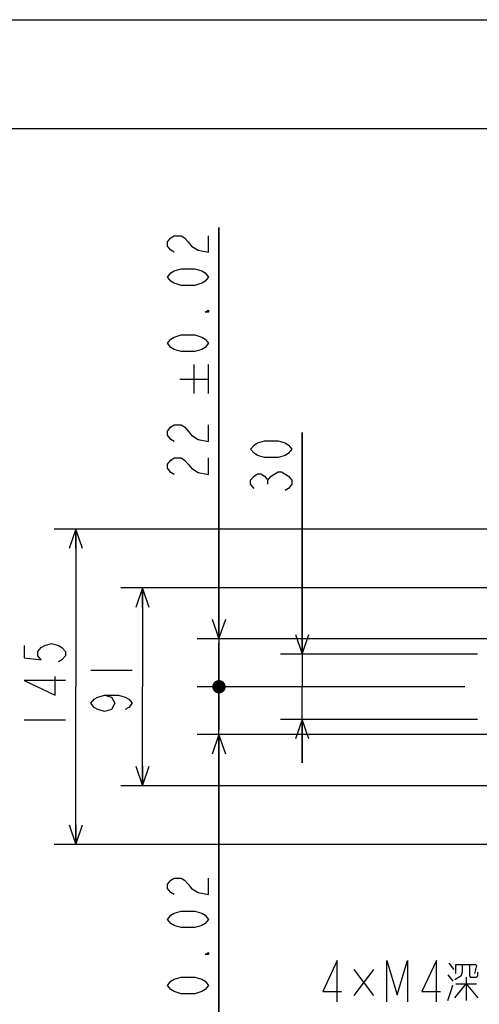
# Model space of a CAD drawing. Extents: x 0 to 594, y 0 to 420.
# Tile 43 of 104: x 96 to 139, y 329 to 420. Entities that reach past the tile are written whole.
import ezdxf

# ---------------------------------------------------------------- set-up
doc = ezdxf.new("R2010")
doc.units = 0
doc.header["$LTSCALE"] = 32.67
doc.layers.get('0').update_dxf_attribs({"linetype": 'CONTINUOUS'})
doc.layers.add('DRA_ITEM', color=7, linetype='CONTINUOUS')
doc.layers.add('DRIV_DIM', color=7, linetype='CONTINUOUS')
doc.styles.get("Standard").update_dxf_attribs({"font": 'txt', "width": 0.8})
doc.dimstyles.new('DIMSTYLE_5', dxfattribs={"dimtxt": 3.8, "dimasz": 1.8, "dimexe": 2, "dimexo": 1.5, "dimgap": 0.95, "dimtad": 1, "dimdec": 3, "dimlfac": 5, "dimtxsty": 'STANDARD', "dimblk": 'OPEN', "dimblk1": 'OPEN', "dimblk2": 'OPEN', "dimcen": 0.09, "dimazin": 2, "dimtp": 0.001, "dimtm": 0.001, "dimtfac": 1, "dimtdec": 3, "dimtofl": 0, "dimtmove": 0, "dimatfit": 3, "dimtolj": 1})
doc.dimstyles.new('DIMSTYLE_6', dxfattribs={"dimtxt": 3.8, "dimasz": 1.8, "dimexe": 2, "dimexo": 1.5, "dimgap": 0.95, "dimtad": 1, "dimdec": 3, "dimlfac": 5, "dimtxsty": 'STANDARD', "dimblk": 'OPEN', "dimblk1": 'OPEN', "dimblk2": 'OPEN', "dimcen": 0.09, "dimazin": 2, "dimtol": 1, "dimtp": 0.02, "dimtm": 0.02, "dimtfac": 1, "dimtdec": 3, "dimtofl": 0, "dimtmove": 0, "dimatfit": 3, "dimtolj": 1})

# ---------------------------------------------------------------- blocks, each defined once
blk = doc.blocks.new('_OPEN')
at = {"color": 0, "linetype": 'BYBLOCK'}
for p, q in [((0, 0), (-1, 0.342)), ((-1, -0.342), (0, 0)), ((-1, 0), (0, 0))]:
    blk.add_line(p, q, dxfattribs=at)
blk = doc.blocks.new('*D25')
at = {"layer": 'DRIV_DIM', "color": 2, "linetype": 'CONTINUOUS'}
for p, q in [((122.41, 361.666), (122.41, 382.029)), ((122.41, 382.029), (122.41, 358.666)), ((138.54, 361.666), (120.41, 361.666)), ((122.41, 351.666), (122.41, 358.666)), ((138.54, 355.666), (120.41, 355.666)), ((122.41, 355.666), (122.41, 351.666))]:
    blk.add_line(p, q, dxfattribs=at)
at = {"layer": 'DRIV_DIM', "color": 2, "linetype": 'CONTINUOUS', "xscale": 1.8, "yscale": 1.8, "zscale": 1.8}
for p, rotation in [((122.41, 361.666), 270), ((122.41, 355.666), 90)]:
    blk.add_blockref('_OPEN', p, dxfattribs=dict(at, rotation=rotation))
blk = doc.blocks.new('_DOT')
at = {"color": 0, "linetype": 'BYBLOCK'}
blk.add_line((-0.342, 0), (-1, 0), dxfattribs=at)
at = {"color": 0, "linetype": 'BYBLOCK', "const_width": 0.342}
blk.add_lwpolyline([(-0.171, 0, 1), (0.171, 0, 1)], format="xyb", close=True, dxfattribs=at)
blk = doc.blocks.new('*D26')
at = {"layer": 'DRIV_DIM', "color": 2, "linetype": 'CONTINUOUS'}
for p, q in [((114.751, 363.066), (114.751, 400.893)), ((114.751, 400.893), (114.751, 360.866)), ((169.24, 363.066), (112.751, 363.066)), ((114.751, 354.666), (114.751, 360.866)), ((137.358, 358.666), (112.751, 358.666)), ((114.751, 358.666), (114.751, 354.666))]:
    blk.add_line(p, q, dxfattribs=at)
at = {"layer": 'DRIV_DIM', "color": 2, "linetype": 'CONTINUOUS', "xscale": 1.8, "yscale": 1.8, "zscale": 1.8}
for name, p, rotation in [('_OPEN', (114.751, 363.066), 270), ('_DOT', (114.751, 358.666), 90)]:
    blk.add_blockref(name, p, dxfattribs=dict(at, rotation=rotation))
blk = doc.blocks.new('*D27')
at = {"layer": 'DRIV_DIM', "color": 2, "linetype": 'CONTINUOUS'}
for p, q in [((114.751, 358.666), (114.751, 362.666)), ((114.751, 362.666), (114.751, 356.466)), ((137.358, 358.666), (112.751, 358.666)), ((114.751, 318.37), (114.751, 356.466)), ((169.24, 354.266), (112.751, 354.266)), ((114.751, 354.266), (114.751, 318.37))]:
    blk.add_line(p, q, dxfattribs=at)
at = {"layer": 'DRIV_DIM', "color": 2, "linetype": 'CONTINUOUS', "xscale": 1.8, "yscale": 1.8, "zscale": 1.8}
for name, p, rotation in [('_DOT', (114.751, 358.666), 270), ('_OPEN', (114.751, 354.266), 90)]:
    blk.add_blockref(name, p, dxfattribs=dict(at, rotation=rotation))
blk = doc.blocks.new('*D28')
at = {"layer": 'DRIV_DIM', "color": 2, "linetype": 'CONTINUOUS'}
for p, q in [((188.24, 367.766), (105.709, 367.766)), ((107.709, 367.766), (107.709, 358.666)), ((107.709, 349.566), (107.709, 358.666)), ((188.24, 349.566), (105.709, 349.566))]:
    blk.add_line(p, q, dxfattribs=at)
at = {"layer": 'DRIV_DIM', "color": 2, "linetype": 'CONTINUOUS', "xscale": 1.8, "yscale": 1.8, "zscale": 1.8}
for p, rotation in [((107.709, 367.766), 90), ((107.709, 349.566), 270)]:
    blk.add_blockref('_OPEN', p, dxfattribs=dict(at, rotation=rotation))
blk = doc.blocks.new('*D29')
at = {"layer": 'DRIV_DIM', "color": 2, "linetype": 'CONTINUOUS'}
for p, q in [((156.24, 373.166), (99.571, 373.166)), ((101.571, 373.166), (101.571, 358.666)), ((101.571, 344.166), (101.571, 358.666)), ((156.24, 344.166), (99.571, 344.166))]:
    blk.add_line(p, q, dxfattribs=at)
at = {"layer": 'DRIV_DIM', "color": 2, "linetype": 'CONTINUOUS', "xscale": 1.8, "yscale": 1.8, "zscale": 1.8}
for p, rotation in [((101.571, 373.166), 90), ((101.571, 344.166), 270)]:
    blk.add_blockref('_OPEN', p, dxfattribs=dict(at, rotation=rotation))
blk = doc.blocks.new('*D37')
at = {"layer": 'DRIV_DIM', "color": 2, "linetype": 'CONTINUOUS'}
for p, q in [((176.07, 349.766), (176.07, 315.972)), ((157.07, 338.954), (157.07, 315.972)), ((157.07, 317.972), (129.911, 317.972)), ((129.911, 317.972), (166.57, 317.972)), ((180.07, 317.972), (166.57, 317.972)), ((176.07, 317.972), (180.07, 317.972))]:
    blk.add_line(p, q, dxfattribs=at)
at = {"layer": 'DRIV_DIM', "color": 2, "linetype": 'CONTINUOUS', "xscale": 1.8, "yscale": 1.8, "zscale": 1.8}
blk.add_blockref('_OPEN', (157.07, 317.972), dxfattribs=at)
at = {"layer": 'DRIV_DIM', "color": 2, "linetype": 'CONTINUOUS', "xscale": 1.8, "yscale": 1.8, "zscale": 1.8, "rotation": 180}
blk.add_blockref('_OPEN', (176.07, 317.972), dxfattribs=at)

msp = doc.modelspace()

# ---------------------------------------------------------------- linework, layer by layer
at = {"color": 7, "linetype": 'CONTINUOUS'}
for p, q in [((12.37736, 420), (584.30102, 420)), ((10, 410), (584, 410))]:
    msp.add_line(p, q, dxfattribs=at)
at = {"layer": 'DRA_ITEM', "color": 2, "linetype": 'CONTINUOUS'}
for p, q in [((135.89422, 333.26185), (136.36922, 332.66811)), ((127.15422, 332.66811), (128.95922, 330.29312)), ((128.95922, 332.66811), (127.15422, 330.29312)), ((135.79922, 332.19313), (136.27422, 331.59938)), ((136.55922, 331.36188), (138.45922, 331.36188)), ((137.50922, 331.95562), (137.50922, 329.81811))]:
    msp.add_line(p, q, dxfattribs=at)
for points in [[(125.63422, 329.69937), (125.63422, 333.49936), (124.30422, 330.64936), (126.01422, 330.64936)], [(130.19422, 329.69937), (130.19422, 333.49936), (131.14422, 330.33271), (132.09422, 333.49936), (132.09422, 329.69937)], [(134.75421, 329.69937), (134.75421, 333.49936), (133.42422, 330.64936), (135.13422, 330.64936)], [(137.12922, 333.14312), (137.12922, 332.43064), (137.03422, 332.07436), (136.46422, 331.71812)], [(136.55922, 332.31187), (136.55922, 333.14312), (138.36422, 333.14312), (138.45922, 333.02438), (138.26922, 332.31187)], [(137.79422, 333.14312), (137.79422, 332.07436), (137.88922, 331.95562), (138.45922, 331.95562), (138.55422, 332.07436), (138.55422, 332.43064)], [(136.46422, 330.05562), (137.50922, 331.36188), (138.55422, 330.05562)], [(135.79922, 329.81811), (136.08422, 330.64936), (136.27422, 331.24311)]]:
    msp.add_lwpolyline(points, dxfattribs=at)
at = {"layer": 'DRIV_DIM', "color": 2, "linetype": 'CONTINUOUS'}
for p, q in [((112.4709, 385.62967), (112.4709, 388.28966)), ((113.8009, 385.62967), (113.8009, 388.28966)), ((111.14091, 386.95965), (113.8009, 386.95965)), ((119.24344, 377.27891), (119.24344, 377.65889)), ((102.95863, 360.18603), (106.75863, 360.18603)), ((96.82126, 355.62604), (100.62126, 355.62604))]:
    msp.add_line(p, q, dxfattribs=at)
for points in [[(110.63424, 398.61298), (110.31757, 398.80299), (110.0009, 399.18298), (110.0009, 399.56301), (110.31757, 399.94299), (110.63424, 400.133), (111.26758, 400.133), (111.58425, 399.94299), (111.9009, 399.56301), (112.21757, 399.18298), (112.85091, 398.80299), (113.8009, 398.61298), (113.8009, 400.133)], [(113.8009, 396.33299), (113.48424, 395.953), (113.16758, 395.76299), (112.53424, 395.57301), (111.26758, 395.57301), (110.63424, 395.76299), (110.31757, 395.953), (110.0009, 396.33299), (110.31757, 396.71301), (110.63424, 396.90298), (111.26758, 397.093), (112.53424, 397.093), (113.16758, 396.90298), (113.48424, 396.71301), (113.8009, 396.33299)], [(113.8009, 393.29298), (113.8009, 393.103), (113.48424, 393.103), (113.8009, 393.29298)], [(113.8009, 390.25301), (113.48424, 389.87298), (113.16758, 389.68301), (112.53424, 389.49299), (111.26758, 389.49299), (110.63424, 389.68301), (110.31757, 389.87298), (110.0009, 390.25301), (110.31757, 390.63299), (110.63424, 390.823), (111.26758, 391.01298), (112.53424, 391.01298), (113.16758, 390.823), (113.48424, 390.63299), (113.8009, 390.25301)], [(110.63424, 381.22166), (110.31757, 381.41167), (110.0009, 381.79166), (110.0009, 382.17165), (110.31757, 382.55167), (110.63424, 382.74165), (111.26758, 382.74165), (111.58425, 382.55167), (111.9009, 382.17165), (112.21757, 381.79166), (112.85091, 381.41167), (113.8009, 381.22166), (113.8009, 382.74165)], [(121.46011, 380.50889), (121.14344, 380.1289), (120.82677, 379.93889), (120.19344, 379.74888), (118.92677, 379.74888), (118.29344, 379.93889), (117.97677, 380.1289), (117.66011, 380.50889), (117.97677, 380.88891), (118.29344, 381.07889), (118.92677, 381.2689), (120.19344, 381.2689), (120.82677, 381.07889), (121.14344, 380.88891), (121.46011, 380.50889)], [(110.63424, 378.18165), (110.31757, 378.37166), (110.0009, 378.75165), (110.0009, 379.13167), (110.31757, 379.51166), (110.63424, 379.70167), (111.26758, 379.70167), (111.58425, 379.51166), (111.9009, 379.13167), (112.21757, 378.75165), (112.85091, 378.37166), (113.8009, 378.18165), (113.8009, 379.70167)], [(117.97677, 376.89888), (117.66011, 377.27891), (117.66011, 377.65889), (117.97677, 378.03888), (118.29344, 378.22889), (118.61011, 378.22889), (118.92677, 378.03888), (119.24344, 377.65889), (119.56011, 378.03888), (119.87677, 378.22889), (120.19344, 378.4189), (120.51011, 378.4189)], [(120.51011, 378.4189), (121.14344, 378.03888), (121.46011, 377.65889), (121.46011, 377.27891), (121.14344, 376.89888), (120.82677, 376.70891)], [(96.82126, 362.46603), (96.82126, 361.32603), (98.40459, 361.13606), (98.08792, 361.51604), (98.08792, 361.89603), (98.40459, 362.27605), (98.72126, 362.46603), (99.35458, 362.65604), (99.98792, 362.46603), (100.30459, 362.27605), (100.62126, 361.89603), (100.62126, 361.51604), (100.30459, 361.13606), (99.98792, 360.94604)], [(100.62126, 359.23605), (96.82126, 359.23605), (99.67125, 357.90604), (99.67125, 359.61603)], [(104.22529, 357.90604), (104.85863, 357.71606), (105.17529, 357.14606), (104.85863, 356.57606), (104.22529, 356.38605), (103.59196, 356.57606), (103.27529, 356.76604), (102.95863, 357.14606), (103.27529, 357.52605), (103.59196, 357.71606), (104.22529, 357.90604), (105.49196, 357.90604), (106.12529, 357.71606), (106.44196, 357.52605), (106.75863, 357.14606), (106.44196, 356.76604), (106.12529, 356.57606)], [(110.63424, 339.56172), (110.31757, 339.75169), (110.0009, 340.13172), (110.0009, 340.5117), (110.31757, 340.89169), (110.63424, 341.0817), (111.26758, 341.0817), (111.58425, 340.89169), (111.9009, 340.5117), (112.21757, 340.13172), (112.85091, 339.75169), (113.8009, 339.56172), (113.8009, 341.0817)], [(113.8009, 337.28172), (113.48424, 336.9017), (113.16758, 336.71172), (112.53424, 336.52171), (111.26758, 336.52171), (110.63424, 336.71172), (110.31757, 336.9017), (110.0009, 337.28172), (110.31757, 337.66171), (110.63424, 337.85172), (111.26758, 338.0417), (112.53424, 338.0417), (113.16758, 337.85172), (113.48424, 337.66171), (113.8009, 337.28172)], [(113.8009, 334.24171), (113.8009, 334.0517), (113.48424, 334.0517), (113.8009, 334.24171)], [(113.8009, 331.2017), (113.48424, 330.82172), (113.16758, 330.63171), (112.53424, 330.44169), (111.26758, 330.44169), (110.63424, 330.63171), (110.31757, 330.82172), (110.0009, 331.2017), (110.31757, 331.58169), (110.63424, 331.7717), (111.26758, 331.96172), (112.53424, 331.96172), (113.16758, 331.7717), (113.48424, 331.58169), (113.8009, 331.2017)]]:
    msp.add_lwpolyline(points, dxfattribs=at)

# ---------------------------------------------------------------- dimensions: what is measured, and where the dimension line sits
for base, p1, p2, override, picture, middle in [((114.75091, 358.66605), (170.74036, 363.06605), (138.85801, 358.66605), {"dimblk2": 'DOT', "dimsah": 1}, '*D26', (114.75091, 377.42166)), ((114.75091, 354.26605), (138.85801, 358.66605), (170.74036, 354.26605), {"dimblk1": 'DOT', "dimsah": 1}, '*D27', (114.75091, 318.37037))]:
    dim = msp.add_linear_dim(base=base, p1=p1, p2=p2, angle=270, dimstyle='DIMSTYLE_6', override=override, dxfattribs=at)
    dim.commit()
    dim.dimension.update_dxf_attribs({"geometry": picture, "text_midpoint": middle, "dimtype": 160})
for base, p1, p2, angle, picture, middle in [((122.41011, 355.66605), (140.04036, 361.66605), (140.04036, 355.66605), 270, '*D25', (122.41011, 375.9489)), ((101.57126, 373.16605), (157.74036, 344.16605), (157.74036, 373.16605), 90, '*D29', (101.57126, 354.10605)), ((107.70862, 349.56605), (189.74036, 367.76605), (189.74036, 349.56605), 270, '*D28', (107.70862, 355.62605))]:
    dim = msp.add_linear_dim(base=base, p1=p1, p2=p2, angle=angle, dimstyle='DIMSTYLE_5', dxfattribs=at)
    dim.commit()
    dim.dimension.update_dxf_attribs({"geometry": picture, "text_midpoint": middle, "dimtype": 160})
dim = msp.add_linear_dim(base=(176.07036, 317.97178), p1=(157.07036, 340.4537), p2=(176.07036, 351.26603), dimstyle='DIMSTYLE_6', dxfattribs=at)
dim.commit()
dim.dimension.update_dxf_attribs({"geometry": '*D37', "text_midpoint": (129.91067, 317.97178), "dimtype": 160})

doc.saveas('drawing.dxf')
